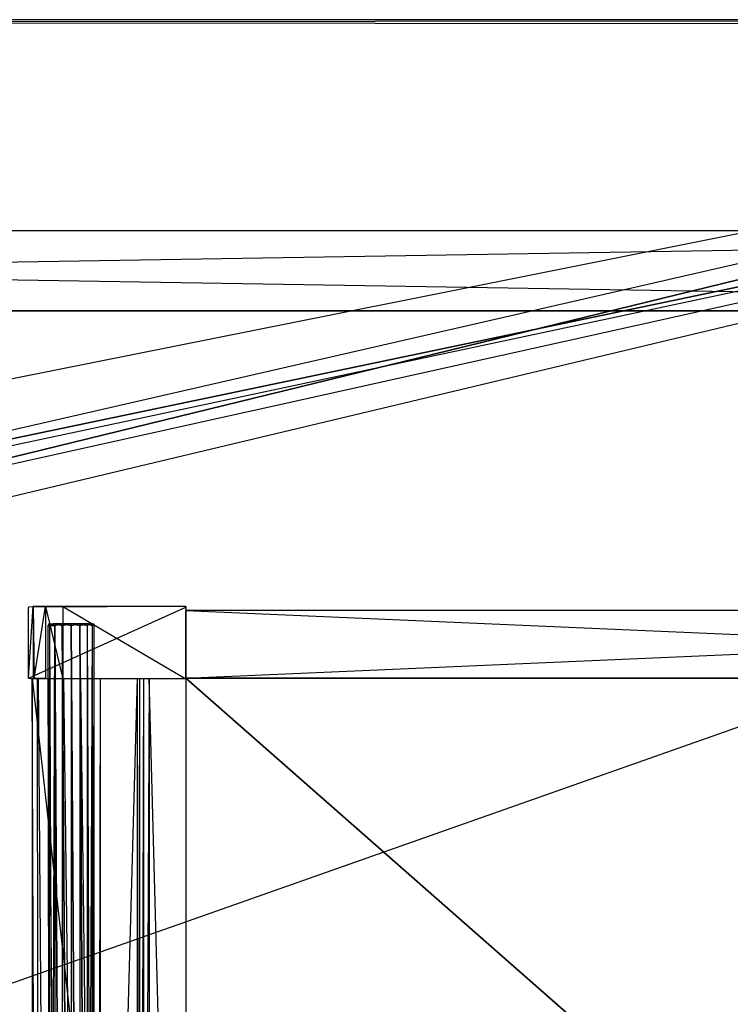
# Model space of a CAD drawing. Extents: x 0 to 1.2, y -0.5 to 0.
# Tile 13 of 21: x 0.73 to 0.9, y -0.23 to 0. Entities that reach past the tile are written whole.
import ezdxf

# ---------------------------------------------------------------- set-up
doc = ezdxf.new("R2010")
doc.units = 0
for name, color, linetype in [('L11_KORPUS_LEGATO_BO_X_11620__Y', 7, 'CONTINUOUS'), ('L12_KORPUS_LEGATO_RWT_X_11620__', 7, 'CONTINUOUS'), ('L20_DRAWERBOX_LEGATO_REL_6_X_36', 7, 'CONTINUOUS'), ('L22_DRAWERBOX_LEGATO_REL_4_X_13', 7, 'CONTINUOUS'), ('L23_DRAWERBOX_LEGATO_REL_3_X_36', 7, 'CONTINUOUS'), ('L24_DRAWERBOX_LEGATO_REL_2_X_36', 7, 'CONTINUOUS'), ('L25_DRAWERBOX_LEGATO_REL_1_X_37', 7, 'CONTINUOUS'), ('L28_PLATTE_LEGATO_N_B14100__0__', 7, 'CONTINUOUS')]:
    doc.layers.add(name, color=color, linetype=linetype)

msp = doc.modelspace()

# ---------------------------------------------------------------- linework, layer by layer
at = {"layer": 'L11_KORPUS_LEGATO_BO_X_11620__Y', "color": 8}
for points, invisible_edges in [([(1.181, -0.4785, 0.02), (0.019, -0.069, 0.02), (0.019, -0.4785, 0.02), (1.181, -0.4785, 0.02)], 13), ([(0.019, -0.069, 0.02), (1.181, -0.4785, 0.02), (1.181, -0.069, 0.02), (0.019, -0.069, 0.02)], 14), ([(1.181, -0.069, 0.001), (0.019, -0.4785, 0.001), (0.019, -0.069, 0.001), (1.181, -0.069, 0.001)], 13), ([(0.019, -0.4785, 0.001), (1.181, -0.069, 0.001), (1.181, -0.4785, 0.001), (0.019, -0.4785, 0.001)], 14), ([(0.019, -0.069, 0.02), (1.181, -0.069, 0.001), (0.019, -0.069, 0.001), (0.019, -0.069, 0.02)], 13), ([(1.181, -0.069, 0.001), (0.019, -0.069, 0.02), (1.181, -0.069, 0.02), (1.181, -0.069, 0.001)], 14)]:
    msp.add_3dface(points, dxfattribs=dict(at, invisible_edges=invisible_edges))
at = {"layer": 'L12_KORPUS_LEGATO_RWT_X_11620__', "color": 8}
for points, invisible_edges in [([(0.019, -0.05, 0.1605), (1.181, -0.05, 0.0005), (0.019, -0.05, 0.0005), (0.019, -0.05, 0.1605)], 13), ([(1.181, -0.05, 0.0005), (0.019, -0.05, 0.1605), (1.181, -0.05, 0.1605), (1.181, -0.05, 0.0005)], 14), ([(1.181, -0.05, 0.0005), (0.019, -0.069, 0.0005), (0.019, -0.05, 0.0005), (1.181, -0.05, 0.0005)], 13), ([(0.019, -0.069, 0.0005), (1.181, -0.05, 0.0005), (1.181, -0.069, 0.0005), (0.019, -0.069, 0.0005)], 14), ([(1.181, -0.069, 0.1605), (0.019, -0.05, 0.1605), (0.019, -0.069, 0.1605), (1.181, -0.069, 0.1605)], 13), ([(0.019, -0.05, 0.1605), (1.181, -0.069, 0.1605), (1.181, -0.05, 0.1605), (0.019, -0.05, 0.1605)], 14), ([(1.181, -0.069, 0.0005), (0.019, -0.069, 0.1605), (0.019, -0.069, 0.0005), (1.181, -0.069, 0.0005)], 13), ([(0.019, -0.069, 0.1605), (1.181, -0.069, 0.0005), (1.181, -0.069, 0.1605), (0.019, -0.069, 0.1605)], 14)]:
    msp.add_3dface(points, dxfattribs=dict(at, invisible_edges=invisible_edges))
at = {"layer": 'L20_DRAWERBOX_LEGATO_REL_6_X_36', "color": 8}
for points, invisible_edges in [([(0.770485, -0.48, 0.032), (0.734, -0.156, 0.032), (0.734, -0.48, 0.032), (0.770485, -0.48, 0.032)], 13), ([(0.734, -0.156, 0.032), (0.770485, -0.48, 0.032), (0.770485, -0.156, 0.032), (0.734, -0.156, 0.032)], 14), ([(0.734, -0.156, 0.032), (0.735286, -0.48, 0.10758), (0.734, -0.48, 0.032), (0.734, -0.156, 0.032)], 13), ([(0.735286, -0.48, 0.10758), (0.734, -0.156, 0.032), (0.735286, -0.156, 0.10758), (0.735286, -0.48, 0.10758)], 14), ([(0.735286, -0.156, 0.10758), (0.735533, -0.48, 0.110955), (0.735286, -0.48, 0.10758), (0.735286, -0.156, 0.10758)], 13), ([(0.735533, -0.48, 0.110955), (0.735286, -0.156, 0.10758), (0.735533, -0.156, 0.110955), (0.735533, -0.48, 0.110955)], 14), ([(0.735533, -0.156, 0.110955), (0.73788, -0.48, 0.114232), (0.735533, -0.48, 0.110955), (0.735533, -0.156, 0.110955)], 13), ([(0.73788, -0.48, 0.114232), (0.735533, -0.156, 0.110955), (0.73788, -0.156, 0.114232), (0.73788, -0.48, 0.114232)], 14), ([(0.73788, -0.156, 0.114232), (0.741526, -0.48, 0.115948), (0.73788, -0.48, 0.114232), (0.73788, -0.156, 0.114232)], 13), ([(0.741526, -0.48, 0.115948), (0.73788, -0.156, 0.114232), (0.741526, -0.156, 0.115948), (0.741526, -0.48, 0.115948)], 14), ([(0.741526, -0.156, 0.115948), (0.745589, -0.48, 0.115998), (0.741526, -0.48, 0.115948), (0.741526, -0.156, 0.115948)], 13), ([(0.745589, -0.48, 0.115998), (0.741526, -0.156, 0.115948), (0.745589, -0.156, 0.115998), (0.745589, -0.48, 0.115998)], 14), ([(0.745589, -0.156, 0.115998), (0.749428, -0.48, 0.114666), (0.745589, -0.48, 0.115998), (0.745589, -0.156, 0.115998)], 13), ([(0.749428, -0.48, 0.114666), (0.745589, -0.156, 0.115998), (0.749428, -0.156, 0.114666), (0.749428, -0.48, 0.114666)], 14), ([(0.749428, -0.48, 0.114666), (0.75018, -0.156, 0.113598), (0.75018, -0.48, 0.113598), (0.749428, -0.48, 0.114666)], 13), ([(0.75018, -0.156, 0.113598), (0.749428, -0.48, 0.114666), (0.749428, -0.156, 0.114666), (0.75018, -0.156, 0.113598)], 14), ([(0.75018, -0.48, 0.113598), (0.758889, -0.156, 0.060646), (0.758889, -0.48, 0.060646), (0.75018, -0.48, 0.113598)], 13), ([(0.758889, -0.156, 0.060646), (0.75018, -0.48, 0.113598), (0.75018, -0.156, 0.113598), (0.758889, -0.156, 0.060646)], 14), ([(0.758889, -0.48, 0.060646), (0.75947, -0.156, 0.058607), (0.75947, -0.48, 0.058607), (0.758889, -0.48, 0.060646)], 13), ([(0.75947, -0.156, 0.058607), (0.758889, -0.48, 0.060646), (0.758889, -0.156, 0.060646), (0.75947, -0.156, 0.058607)], 14), ([(0.75947, -0.48, 0.058607), (0.760433, -0.156, 0.056719), (0.760433, -0.48, 0.056719), (0.75947, -0.48, 0.058607)], 13), ([(0.760433, -0.156, 0.056719), (0.75947, -0.48, 0.058607), (0.75947, -0.156, 0.058607), (0.760433, -0.156, 0.056719)], 14), ([(0.760433, -0.48, 0.056719), (0.761741, -0.156, 0.055052), (0.761741, -0.48, 0.055052), (0.760433, -0.48, 0.056719)], 13), ([(0.761741, -0.156, 0.055052), (0.760433, -0.48, 0.056719), (0.760433, -0.156, 0.056719), (0.761741, -0.156, 0.055052)], 14), ([(0.761741, -0.156, 0.055052), (0.770485, -0.48, 0.048743), (0.761741, -0.48, 0.055052), (0.761741, -0.156, 0.055052)], 13), ([(0.770485, -0.48, 0.048743), (0.761741, -0.156, 0.055052), (0.770485, -0.156, 0.048743), (0.770485, -0.48, 0.048743)], 14), ([(0.770485, -0.48, 0.048743), (0.770485, -0.156, 0.032), (0.770485, -0.48, 0.032), (0.770485, -0.48, 0.048743)], 13), ([(0.770485, -0.156, 0.032), (0.770485, -0.48, 0.048743), (0.770485, -0.156, 0.048743), (0.770485, -0.156, 0.032)], 14)]:
    msp.add_3dface(points, dxfattribs=dict(at, invisible_edges=invisible_edges))
at = {"layer": 'L22_DRAWERBOX_LEGATO_REL_4_X_13', "color": 8}
for points, invisible_edges in [([(0.737831, -0.143151, 0.1666), (0.738243, -0.143525, 0.168674), (0.737831, -0.143525, 0.1666), (0.737831, -0.143151, 0.1666)], 13), ([(0.738243, -0.143525, 0.168674), (0.737831, -0.143151, 0.1666), (0.738243, -0.143151, 0.168674), (0.738243, -0.143525, 0.168674)], 14), ([(0.738243, -0.143151, 0.164526), (0.737831, -0.143525, 0.1666), (0.738243, -0.143525, 0.164526), (0.738243, -0.143151, 0.164526)], 13), ([(0.737831, -0.143525, 0.1666), (0.738243, -0.143151, 0.164526), (0.737831, -0.143151, 0.1666), (0.737831, -0.143525, 0.1666)], 14), ([(0.739336, -0.143151, 0.164979), (0.737831, -0.143151, 0.1666), (0.738243, -0.143151, 0.164526), (0.739336, -0.143151, 0.164979)], 13), ([(0.737831, -0.143151, 0.1666), (0.739336, -0.143151, 0.164979), (0.739013, -0.143151, 0.1666), (0.737831, -0.143151, 0.1666)], 14), ([(0.739336, -0.143151, 0.168221), (0.737831, -0.143151, 0.1666), (0.739013, -0.143151, 0.1666), (0.739336, -0.143151, 0.168221)], 13), ([(0.737831, -0.143151, 0.1666), (0.739336, -0.143151, 0.168221), (0.738243, -0.143151, 0.168674), (0.737831, -0.143151, 0.1666)], 14), ([(0.737831, -0.143525, 0.1666), (0.738243, -0.453487, 0.168674), (0.737831, -0.453487, 0.1666), (0.737831, -0.143525, 0.1666)], 13), ([(0.738243, -0.453487, 0.168674), (0.737831, -0.143525, 0.1666), (0.738243, -0.143525, 0.168674), (0.738243, -0.453487, 0.168674)], 14), ([(0.738243, -0.143525, 0.164526), (0.737831, -0.453487, 0.1666), (0.738243, -0.453487, 0.164526), (0.738243, -0.143525, 0.164526)], 13), ([(0.737831, -0.453487, 0.1666), (0.738243, -0.143525, 0.164526), (0.737831, -0.143525, 0.1666), (0.737831, -0.453487, 0.1666)], 14), ([(0.738243, -0.143151, 0.168674), (0.739418, -0.143525, 0.170432), (0.738243, -0.143525, 0.168674), (0.738243, -0.143151, 0.168674)], 13), ([(0.739418, -0.143525, 0.170432), (0.738243, -0.143151, 0.168674), (0.739418, -0.143151, 0.170432), (0.739418, -0.143525, 0.170432)], 14), ([(0.739418, -0.143151, 0.162768), (0.738243, -0.143525, 0.164526), (0.739418, -0.143525, 0.162768), (0.739418, -0.143151, 0.162768)], 13), ([(0.738243, -0.143525, 0.164526), (0.739418, -0.143151, 0.162768), (0.738243, -0.143151, 0.164526), (0.738243, -0.143525, 0.164526)], 14), ([(0.740254, -0.143151, 0.163604), (0.738243, -0.143151, 0.164526), (0.739418, -0.143151, 0.162768), (0.740254, -0.143151, 0.163604)], 13), ([(0.738243, -0.143151, 0.164526), (0.740254, -0.143151, 0.163604), (0.739336, -0.143151, 0.164979), (0.738243, -0.143151, 0.164526)], 14), ([(0.740254, -0.143151, 0.169596), (0.738243, -0.143151, 0.168674), (0.739336, -0.143151, 0.168221), (0.740254, -0.143151, 0.169596)], 13), ([(0.738243, -0.143151, 0.168674), (0.740254, -0.143151, 0.169596), (0.739418, -0.143151, 0.170432), (0.738243, -0.143151, 0.168674)], 14), ([(0.738243, -0.143525, 0.168674), (0.739418, -0.453487, 0.170432), (0.738243, -0.453487, 0.168674), (0.738243, -0.143525, 0.168674)], 13), ([(0.739418, -0.453487, 0.170432), (0.738243, -0.143525, 0.168674), (0.739418, -0.143525, 0.170432), (0.739418, -0.453487, 0.170432)], 14), ([(0.739418, -0.143525, 0.162768), (0.738243, -0.453487, 0.164526), (0.739418, -0.453487, 0.162768), (0.739418, -0.143525, 0.162768)], 13), ([(0.738243, -0.453487, 0.164526), (0.739418, -0.143525, 0.162768), (0.738243, -0.143525, 0.164526), (0.738243, -0.453487, 0.164526)], 14), ([(0.739336, -0.143151, 0.164979), (0.747487, -0.143151, 0.1666), (0.739013, -0.143151, 0.1666), (0.739336, -0.143151, 0.164979)], 13), ([(0.739013, -0.143151, 0.1666), (0.747487, -0.143151, 0.1666), (0.739336, -0.143151, 0.168221), (0.739013, -0.143151, 0.1666)], 10), ([(0.740254, -0.143151, 0.163604), (0.746246, -0.143151, 0.163604), (0.739336, -0.143151, 0.164979), (0.740254, -0.143151, 0.163604)], 10), ([(0.739336, -0.143151, 0.164979), (0.746246, -0.143151, 0.163604), (0.747165, -0.143151, 0.164979), (0.739336, -0.143151, 0.164979)], 13), ([(0.739336, -0.143151, 0.164979), (0.747165, -0.143151, 0.164979), (0.747487, -0.143151, 0.1666), (0.739336, -0.143151, 0.164979)], 10), ([(0.739336, -0.143151, 0.168221), (0.747487, -0.143151, 0.1666), (0.747165, -0.143151, 0.168221), (0.739336, -0.143151, 0.168221)], 13), ([(0.739336, -0.143151, 0.168221), (0.747165, -0.143151, 0.168221), (0.740254, -0.143151, 0.169596), (0.739336, -0.143151, 0.168221)], 14), ([(0.741176, -0.143151, 0.171607), (0.739418, -0.143525, 0.170432), (0.739418, -0.143151, 0.170432), (0.741176, -0.143151, 0.171607)], 13), ([(0.739418, -0.143525, 0.170432), (0.741176, -0.143151, 0.171607), (0.741176, -0.143525, 0.171607), (0.739418, -0.143525, 0.170432)], 14), ([(0.741176, -0.143525, 0.161593), (0.739418, -0.143151, 0.162768), (0.739418, -0.143525, 0.162768), (0.741176, -0.143525, 0.161593)], 13), ([(0.739418, -0.143151, 0.162768), (0.741176, -0.143525, 0.161593), (0.741176, -0.143151, 0.161593), (0.739418, -0.143151, 0.162768)], 14), ([(0.741629, -0.143151, 0.162686), (0.739418, -0.143151, 0.162768), (0.741176, -0.143151, 0.161593), (0.741629, -0.143151, 0.162686)], 13), ([(0.739418, -0.143151, 0.162768), (0.741629, -0.143151, 0.162686), (0.740254, -0.143151, 0.163604), (0.739418, -0.143151, 0.162768)], 14), ([(0.741629, -0.143151, 0.170514), (0.739418, -0.143151, 0.170432), (0.740254, -0.143151, 0.169596), (0.741629, -0.143151, 0.170514)], 13), ([(0.739418, -0.143151, 0.170432), (0.741629, -0.143151, 0.170514), (0.741176, -0.143151, 0.171607), (0.739418, -0.143151, 0.170432)], 14), ([(0.739418, -0.143525, 0.170432), (0.741176, -0.453487, 0.171607), (0.739418, -0.453487, 0.170432), (0.739418, -0.143525, 0.170432)], 13), ([(0.741176, -0.453487, 0.171607), (0.739418, -0.143525, 0.170432), (0.741176, -0.143525, 0.171607), (0.741176, -0.453487, 0.171607)], 14), ([(0.741176, -0.453487, 0.161593), (0.739418, -0.143525, 0.162768), (0.739418, -0.453487, 0.162768), (0.741176, -0.453487, 0.161593)], 13), ([(0.739418, -0.143525, 0.162768), (0.741176, -0.453487, 0.161593), (0.741176, -0.143525, 0.161593), (0.739418, -0.143525, 0.162768)], 14), ([(0.741629, -0.143151, 0.162686), (0.744872, -0.143151, 0.162686), (0.740254, -0.143151, 0.163604), (0.741629, -0.143151, 0.162686)], 10), ([(0.740254, -0.143151, 0.163604), (0.744872, -0.143151, 0.162686), (0.746246, -0.143151, 0.163604), (0.740254, -0.143151, 0.163604)], 13), ([(0.740254, -0.143151, 0.169596), (0.747165, -0.143151, 0.168221), (0.746246, -0.143151, 0.169596), (0.740254, -0.143151, 0.169596)], 15), ([(0.740254, -0.143151, 0.169596), (0.746246, -0.143151, 0.169596), (0.741629, -0.143151, 0.170514), (0.740254, -0.143151, 0.169596)], 9), ([(0.74325, -0.143151, 0.172019), (0.741176, -0.143525, 0.171607), (0.741176, -0.143151, 0.171607), (0.74325, -0.143151, 0.172019)], 13), ([(0.741176, -0.143525, 0.171607), (0.74325, -0.143151, 0.172019), (0.74325, -0.143525, 0.172019), (0.741176, -0.143525, 0.171607)], 14), ([(0.74325, -0.143525, 0.161181), (0.741176, -0.143151, 0.161593), (0.741176, -0.143525, 0.161593), (0.74325, -0.143525, 0.161181)], 13), ([(0.741176, -0.143151, 0.161593), (0.74325, -0.143525, 0.161181), (0.74325, -0.143151, 0.161181), (0.741176, -0.143151, 0.161593)], 14), ([(0.74325, -0.143151, 0.162363), (0.741176, -0.143151, 0.161593), (0.74325, -0.143151, 0.161181), (0.74325, -0.143151, 0.162363)], 13), ([(0.741176, -0.143151, 0.161593), (0.74325, -0.143151, 0.162363), (0.741629, -0.143151, 0.162686), (0.741176, -0.143151, 0.161593)], 14), ([(0.74325, -0.143151, 0.170837), (0.741176, -0.143151, 0.171607), (0.741629, -0.143151, 0.170514), (0.74325, -0.143151, 0.170837)], 13), ([(0.741176, -0.143151, 0.171607), (0.74325, -0.143151, 0.170837), (0.74325, -0.143151, 0.172019), (0.741176, -0.143151, 0.171607)], 14), ([(0.741176, -0.143525, 0.171607), (0.74325, -0.453487, 0.172019), (0.741176, -0.453487, 0.171607), (0.741176, -0.143525, 0.171607)], 13), ([(0.74325, -0.453487, 0.172019), (0.741176, -0.143525, 0.171607), (0.74325, -0.143525, 0.172019), (0.74325, -0.453487, 0.172019)], 14), ([(0.74325, -0.453487, 0.161181), (0.741176, -0.143525, 0.161593), (0.741176, -0.453487, 0.161593), (0.74325, -0.453487, 0.161181)], 13), ([(0.741176, -0.143525, 0.161593), (0.74325, -0.453487, 0.161181), (0.74325, -0.143525, 0.161181), (0.741176, -0.143525, 0.161593)], 14), ([(0.744872, -0.143151, 0.162686), (0.741629, -0.143151, 0.162686), (0.74325, -0.143151, 0.162363), (0.744872, -0.143151, 0.162686)], 13), ([(0.741629, -0.143151, 0.170514), (0.746246, -0.143151, 0.169596), (0.744872, -0.143151, 0.170514), (0.741629, -0.143151, 0.170514)], 10), ([(0.741629, -0.143151, 0.170514), (0.744872, -0.143151, 0.170514), (0.74325, -0.143151, 0.170837), (0.741629, -0.143151, 0.170514)], 15), ([(0.745324, -0.143525, 0.161593), (0.74325, -0.143151, 0.161181), (0.74325, -0.143525, 0.161181), (0.745324, -0.143525, 0.161593)], 13), ([(0.74325, -0.143151, 0.161181), (0.745324, -0.143525, 0.161593), (0.745324, -0.143151, 0.161593), (0.74325, -0.143151, 0.161181)], 14), ([(0.745324, -0.143151, 0.171607), (0.74325, -0.143525, 0.172019), (0.74325, -0.143151, 0.172019), (0.745324, -0.143151, 0.171607)], 13), ([(0.74325, -0.143525, 0.172019), (0.745324, -0.143151, 0.171607), (0.745324, -0.143525, 0.171607), (0.74325, -0.143525, 0.172019)], 14), ([(0.745324, -0.143151, 0.171607), (0.74325, -0.143151, 0.170837), (0.744872, -0.143151, 0.170514), (0.745324, -0.143151, 0.171607)], 13), ([(0.74325, -0.143151, 0.170837), (0.745324, -0.143151, 0.171607), (0.74325, -0.143151, 0.172019), (0.74325, -0.143151, 0.170837)], 14), ([(0.745324, -0.143151, 0.161593), (0.74325, -0.143151, 0.162363), (0.74325, -0.143151, 0.161181), (0.745324, -0.143151, 0.161593)], 13), ([(0.74325, -0.143151, 0.162363), (0.745324, -0.143151, 0.161593), (0.744872, -0.143151, 0.162686), (0.74325, -0.143151, 0.162363)], 14), ([(0.745324, -0.453487, 0.161593), (0.74325, -0.143525, 0.161181), (0.74325, -0.453487, 0.161181), (0.745324, -0.453487, 0.161593)], 13), ([(0.74325, -0.143525, 0.161181), (0.745324, -0.453487, 0.161593), (0.745324, -0.143525, 0.161593), (0.74325, -0.143525, 0.161181)], 14), ([(0.74325, -0.143525, 0.172019), (0.745324, -0.453487, 0.171607), (0.74325, -0.453487, 0.172019), (0.74325, -0.143525, 0.172019)], 13), ([(0.745324, -0.453487, 0.171607), (0.74325, -0.143525, 0.172019), (0.745324, -0.143525, 0.171607), (0.745324, -0.453487, 0.171607)], 14), ([(0.747082, -0.143151, 0.170432), (0.744872, -0.143151, 0.170514), (0.746246, -0.143151, 0.169596), (0.747082, -0.143151, 0.170432)], 13), ([(0.744872, -0.143151, 0.170514), (0.747082, -0.143151, 0.170432), (0.745324, -0.143151, 0.171607), (0.744872, -0.143151, 0.170514)], 14), ([(0.747082, -0.143151, 0.162768), (0.744872, -0.143151, 0.162686), (0.745324, -0.143151, 0.161593), (0.747082, -0.143151, 0.162768)], 13), ([(0.744872, -0.143151, 0.162686), (0.747082, -0.143151, 0.162768), (0.746246, -0.143151, 0.163604), (0.744872, -0.143151, 0.162686)], 14), ([(0.747082, -0.143525, 0.162768), (0.745324, -0.143151, 0.161593), (0.745324, -0.143525, 0.161593), (0.747082, -0.143525, 0.162768)], 13), ([(0.745324, -0.143151, 0.161593), (0.747082, -0.143525, 0.162768), (0.747082, -0.143151, 0.162768), (0.745324, -0.143151, 0.161593)], 14), ([(0.747082, -0.143151, 0.170432), (0.745324, -0.143525, 0.171607), (0.745324, -0.143151, 0.171607), (0.747082, -0.143151, 0.170432)], 13), ([(0.745324, -0.143525, 0.171607), (0.747082, -0.143151, 0.170432), (0.747082, -0.143525, 0.170432), (0.745324, -0.143525, 0.171607)], 14), ([(0.747082, -0.453487, 0.162768), (0.745324, -0.143525, 0.161593), (0.745324, -0.453487, 0.161593), (0.747082, -0.453487, 0.162768)], 13), ([(0.745324, -0.143525, 0.161593), (0.747082, -0.453487, 0.162768), (0.747082, -0.143525, 0.162768), (0.745324, -0.143525, 0.161593)], 14), ([(0.745324, -0.143525, 0.171607), (0.747082, -0.453487, 0.170432), (0.745324, -0.453487, 0.171607), (0.745324, -0.143525, 0.171607)], 13), ([(0.747082, -0.453487, 0.170432), (0.745324, -0.143525, 0.171607), (0.747082, -0.143525, 0.170432), (0.747082, -0.453487, 0.170432)], 14), ([(0.748257, -0.143151, 0.168674), (0.746246, -0.143151, 0.169596), (0.747165, -0.143151, 0.168221), (0.748257, -0.143151, 0.168674)], 13), ([(0.746246, -0.143151, 0.169596), (0.748257, -0.143151, 0.168674), (0.747082, -0.143151, 0.170432), (0.746246, -0.143151, 0.169596)], 14), ([(0.748257, -0.143151, 0.164526), (0.746246, -0.143151, 0.163604), (0.747082, -0.143151, 0.162768), (0.748257, -0.143151, 0.164526)], 13), ([(0.746246, -0.143151, 0.163604), (0.748257, -0.143151, 0.164526), (0.747165, -0.143151, 0.164979), (0.746246, -0.143151, 0.163604)], 14), ([(0.748257, -0.143525, 0.164526), (0.747082, -0.143151, 0.162768), (0.747082, -0.143525, 0.162768), (0.748257, -0.143525, 0.164526)], 13), ([(0.747082, -0.143151, 0.162768), (0.748257, -0.143525, 0.164526), (0.748257, -0.143151, 0.164526), (0.747082, -0.143151, 0.162768)], 14), ([(0.747082, -0.143525, 0.170432), (0.748257, -0.143151, 0.168674), (0.748257, -0.143525, 0.168674), (0.747082, -0.143525, 0.170432)], 13), ([(0.748257, -0.143151, 0.168674), (0.747082, -0.143525, 0.170432), (0.747082, -0.143151, 0.170432), (0.748257, -0.143151, 0.168674)], 14), ([(0.748257, -0.453487, 0.164526), (0.747082, -0.143525, 0.162768), (0.747082, -0.453487, 0.162768), (0.748257, -0.453487, 0.164526)], 13), ([(0.747082, -0.143525, 0.162768), (0.748257, -0.453487, 0.164526), (0.748257, -0.143525, 0.164526), (0.747082, -0.143525, 0.162768)], 14), ([(0.747082, -0.453487, 0.170432), (0.748257, -0.143525, 0.168674), (0.748257, -0.453487, 0.168674), (0.747082, -0.453487, 0.170432)], 13), ([(0.748257, -0.143525, 0.168674), (0.747082, -0.453487, 0.170432), (0.747082, -0.143525, 0.170432), (0.748257, -0.143525, 0.168674)], 14), ([(0.747487, -0.143151, 0.1666), (0.748257, -0.143151, 0.168674), (0.747165, -0.143151, 0.168221), (0.747487, -0.143151, 0.1666)], 14), ([(0.74867, -0.143151, 0.1666), (0.747165, -0.143151, 0.164979), (0.748257, -0.143151, 0.164526), (0.74867, -0.143151, 0.1666)], 13), ([(0.747165, -0.143151, 0.164979), (0.74867, -0.143151, 0.1666), (0.747487, -0.143151, 0.1666), (0.747165, -0.143151, 0.164979)], 14), ([(0.748257, -0.143151, 0.168674), (0.747487, -0.143151, 0.1666), (0.74867, -0.143151, 0.1666), (0.748257, -0.143151, 0.168674)], 13), ([(0.74867, -0.143525, 0.1666), (0.748257, -0.143151, 0.164526), (0.748257, -0.143525, 0.164526), (0.74867, -0.143525, 0.1666)], 13), ([(0.748257, -0.143151, 0.164526), (0.74867, -0.143525, 0.1666), (0.74867, -0.143151, 0.1666), (0.748257, -0.143151, 0.164526)], 14), ([(0.748257, -0.143525, 0.168674), (0.74867, -0.143151, 0.1666), (0.74867, -0.143525, 0.1666), (0.748257, -0.143525, 0.168674)], 13), ([(0.74867, -0.143151, 0.1666), (0.748257, -0.143525, 0.168674), (0.748257, -0.143151, 0.168674), (0.74867, -0.143151, 0.1666)], 14), ([(0.74867, -0.453487, 0.1666), (0.748257, -0.143525, 0.164526), (0.748257, -0.453487, 0.164526), (0.74867, -0.453487, 0.1666)], 13), ([(0.748257, -0.143525, 0.164526), (0.74867, -0.453487, 0.1666), (0.74867, -0.143525, 0.1666), (0.748257, -0.143525, 0.164526)], 14), ([(0.748257, -0.453487, 0.168674), (0.74867, -0.143525, 0.1666), (0.74867, -0.453487, 0.1666), (0.748257, -0.453487, 0.168674)], 13), ([(0.74867, -0.143525, 0.1666), (0.748257, -0.453487, 0.168674), (0.748257, -0.143525, 0.168674), (0.74867, -0.143525, 0.1666)], 14)]:
    msp.add_3dface(points, dxfattribs=dict(at, invisible_edges=invisible_edges))
at = {"layer": 'L23_DRAWERBOX_LEGATO_REL_3_X_36', "color": 8}
for points, invisible_edges in [([(0.770485, -0.156, 0.032), (1.139515, -0.156, 0.048), (1.139515, -0.156, 0.032), (0.770485, -0.156, 0.032)], 13), ([(1.139515, -0.156, 0.048), (0.770485, -0.156, 0.032), (0.770485, -0.156, 0.048), (1.139515, -0.156, 0.048)], 14), ([(1.139515, -0.48, 0.048), (0.770485, -0.156, 0.048), (0.770485, -0.48, 0.048), (1.139515, -0.48, 0.048)], 13), ([(0.770485, -0.156, 0.048), (1.139515, -0.48, 0.048), (1.139515, -0.156, 0.048), (0.770485, -0.156, 0.048)], 14), ([(0.770485, -0.156, 0.032), (1.139515, -0.48, 0.032), (0.770485, -0.48, 0.032), (0.770485, -0.156, 0.032)], 13), ([(1.139515, -0.48, 0.032), (0.770485, -0.156, 0.032), (1.139515, -0.156, 0.032), (1.139515, -0.48, 0.032)], 14), ([(0.770485, -0.48, 0.048), (0.770485, -0.156, 0.032), (0.770485, -0.48, 0.032), (0.770485, -0.48, 0.048)], 13), ([(0.770485, -0.156, 0.032), (0.770485, -0.48, 0.048), (0.770485, -0.156, 0.048), (0.770485, -0.156, 0.032)], 14)]:
    msp.add_3dface(points, dxfattribs=dict(at, invisible_edges=invisible_edges))
at = {"layer": 'L24_DRAWERBOX_LEGATO_REL_2_X_36', "color": 8}
for points, invisible_edges in [([(1.139515, -0.156, 0.167), (0.770485, -0.14, 0.167), (0.770485, -0.156, 0.167), (1.139515, -0.156, 0.167)], 13), ([(0.770485, -0.14, 0.167), (1.139515, -0.156, 0.167), (1.139515, -0.14, 0.167), (0.770485, -0.14, 0.167)], 14), ([(0.770485, -0.14, 0.032), (1.139515, -0.14, 0.167), (1.139515, -0.14, 0.032), (0.770485, -0.14, 0.032)], 13), ([(1.139515, -0.14, 0.167), (0.770485, -0.14, 0.032), (0.770485, -0.14, 0.167), (1.139515, -0.14, 0.167)], 14), ([(1.139515, -0.14, 0.032), (0.770485, -0.156, 0.032), (0.770485, -0.14, 0.032), (1.139515, -0.14, 0.032)], 13), ([(0.770485, -0.156, 0.032), (1.139515, -0.14, 0.032), (1.139515, -0.156, 0.032), (0.770485, -0.156, 0.032)], 14), ([(0.770485, -0.156, 0.167), (0.770485, -0.14, 0.032), (0.770485, -0.156, 0.032), (0.770485, -0.156, 0.167)], 13), ([(0.770485, -0.14, 0.032), (0.770485, -0.156, 0.167), (0.770485, -0.14, 0.167), (0.770485, -0.14, 0.032)], 14), ([(1.139515, -0.156, 0.167), (0.770485, -0.156, 0.032), (1.139515, -0.156, 0.032), (1.139515, -0.156, 0.167)], 13), ([(0.770485, -0.156, 0.032), (1.139515, -0.156, 0.167), (0.770485, -0.156, 0.167), (0.770485, -0.156, 0.032)], 14)]:
    msp.add_3dface(points, dxfattribs=dict(at, invisible_edges=invisible_edges))
at = {"layer": 'L25_DRAWERBOX_LEGATO_REL_1_X_37', "color": 8}
for points, invisible_edges in [([(0.770485, -0.139013, 0.1674), (0.733142, -0.139151, 0.032007), (0.734237, -0.138968, 0.157951), (0.770485, -0.139013, 0.1674)], 14), ([(0.734237, -0.138968, 0.157951), (0.733142, -0.155999, 0.032007), (0.734237, -0.156182, 0.157951), (0.734237, -0.138968, 0.157951)], 13), ([(0.733142, -0.155999, 0.032007), (0.734237, -0.138968, 0.157951), (0.733142, -0.139151, 0.032007), (0.733142, -0.155999, 0.032007)], 14), ([(0.770485, -0.139013, 0.1674), (0.770485, -0.13915, 0.032), (0.733142, -0.139151, 0.032007), (0.770485, -0.139013, 0.1674)], 14), ([(0.770485, -0.13915, 0.032), (0.733142, -0.155999, 0.032007), (0.733142, -0.139151, 0.032007), (0.770485, -0.13915, 0.032)], 13), ([(0.733142, -0.155999, 0.032007), (0.770485, -0.13915, 0.032), (0.770485, -0.156, 0.032), (0.733142, -0.155999, 0.032007)], 14), ([(0.770485, -0.139013, 0.1674), (0.734237, -0.138968, 0.157951), (0.737167, -0.139036, 0.165411), (0.770485, -0.139013, 0.1674)], 14), ([(0.737167, -0.139036, 0.165411), (0.734237, -0.138968, 0.157951), (0.734482, -0.139042, 0.16166), (0.737167, -0.139036, 0.165411)], 14), ([(0.734482, -0.156108, 0.16166), (0.734237, -0.138968, 0.157951), (0.734237, -0.156182, 0.157951), (0.734482, -0.156108, 0.16166)], 13), ([(0.734237, -0.138968, 0.157951), (0.734482, -0.156108, 0.16166), (0.734482, -0.139042, 0.16166), (0.734237, -0.138968, 0.157951)], 14), ([(0.737167, -0.139036, 0.165411), (0.734482, -0.156108, 0.16166), (0.737167, -0.156114, 0.165411), (0.737167, -0.139036, 0.165411)], 13), ([(0.734482, -0.156108, 0.16166), (0.737167, -0.139036, 0.165411), (0.734482, -0.139042, 0.16166), (0.734482, -0.156108, 0.16166)], 14), ([(0.770485, -0.139013, 0.1674), (0.737167, -0.139036, 0.165411), (0.741279, -0.139025, 0.167347), (0.770485, -0.139013, 0.1674)], 14), ([(0.737167, -0.139036, 0.165411), (0.741279, -0.156125, 0.167347), (0.741279, -0.139025, 0.167347), (0.737167, -0.139036, 0.165411)], 14), ([(0.741279, -0.156125, 0.167347), (0.737167, -0.139036, 0.165411), (0.737167, -0.156114, 0.165411), (0.741279, -0.156125, 0.167347)], 13), ([(0.741279, -0.139025, 0.167347), (0.770485, -0.156137, 0.1674), (0.770485, -0.139013, 0.1674), (0.741279, -0.139025, 0.167347)], 14), ([(0.770485, -0.156137, 0.1674), (0.741279, -0.139025, 0.167347), (0.741279, -0.156125, 0.167347), (0.770485, -0.156137, 0.1674)], 13), ([(0.770485, -0.156, 0.032), (0.770485, -0.139013, 0.1674), (0.770485, -0.156137, 0.1674), (0.770485, -0.156, 0.032)], 13), ([(0.770485, -0.139013, 0.1674), (0.770485, -0.156, 0.032), (0.770485, -0.13915, 0.032), (0.770485, -0.139013, 0.1674)], 14), ([(0.734237, -0.156182, 0.157951), (0.733142, -0.155999, 0.032007), (0.770485, -0.156, 0.032), (0.734237, -0.156182, 0.157951)], 14), ([(0.770485, -0.156137, 0.1674), (0.734237, -0.156182, 0.157951), (0.770485, -0.156, 0.032), (0.770485, -0.156137, 0.1674)], 14), ([(0.737167, -0.156114, 0.165411), (0.734482, -0.156108, 0.16166), (0.734237, -0.156182, 0.157951), (0.737167, -0.156114, 0.165411)], 14), ([(0.770485, -0.156137, 0.1674), (0.737167, -0.156114, 0.165411), (0.734237, -0.156182, 0.157951), (0.770485, -0.156137, 0.1674)], 14), ([(0.770485, -0.156137, 0.1674), (0.741279, -0.156125, 0.167347), (0.737167, -0.156114, 0.165411), (0.770485, -0.156137, 0.1674)], 14)]:
    msp.add_3dface(points, dxfattribs=dict(at, invisible_edges=invisible_edges))
at = {"layer": 'L28_PLATTE_LEGATO_N_B14100__0__', "color": 8}
for points, invisible_edges in [([(0.00192, 0, 0.378361), (1.198322, 0, 0.374378), (0.00192, 0, 0.374378), (0.00192, 0, 0.378361)], 13), ([(1.198322, 0, 0.374378), (0.00192, 0, 0.378361), (1.198322, 0, 0.378361), (1.198322, 0, 0.374378)], 14), ([(0.00192, 0, 0.38), (1.198322, 0, 0.378361), (0.00192, 0, 0.378361), (0.00192, 0, 0.38)], 13), ([(1.198322, 0, 0.378361), (0.00192, 0, 0.38), (1.198322, 0, 0.38), (1.198322, 0, 0.378361)], 14), ([(0.00192, 0, 0.3732), (1.197308, 0, 0.372564), (0.002933, 0, 0.372564), (0.00192, 0, 0.3732)], 13), ([(1.197308, 0, 0.372564), (0.00192, 0, 0.3732), (1.198322, 0, 0.3732), (1.197308, 0, 0.372564)], 14), ([(0.00192, 0, 0.374378), (1.198322, 0, 0.3732), (0.00192, 0, 0.3732), (0.00192, 0, 0.374378)], 13), ([(1.198322, 0, 0.3732), (0.00192, 0, 0.374378), (1.198322, 0, 0.374378), (1.198322, 0, 0.3732)], 14), ([(1.198322, -0.001197, 0.38), (0.00192, 0, 0.38), (0.00192, -0.001197, 0.38), (1.198322, -0.001197, 0.38)], 13), ([(0.00192, 0, 0.38), (1.198322, -0.001197, 0.38), (1.198322, 0, 0.38), (0.00192, 0, 0.38)], 14), ([(0.002933, 0, 0.372564), (1.150281, 0, 0.343069), (0.049961, 0, 0.343069), (0.002933, 0, 0.372564)], 13), ([(1.150281, 0, 0.343069), (0.002933, 0, 0.372564), (1.197308, 0, 0.372564), (1.150281, 0, 0.343069)], 14), ([(0.049961, 0, 0.343069), (1.148577, 0, 0.342), (0.051665, 0, 0.342), (0.049961, 0, 0.343069)], 13), ([(1.148577, 0, 0.342), (0.049961, 0, 0.343069), (1.150281, 0, 0.343069), (1.148577, 0, 0.342)], 14), ([(1.148577, 0, 0.342), (0.051665, -0.001197, 0.342), (0.051665, 0, 0.342), (1.148577, 0, 0.342)], 13), ([(0.051665, -0.001197, 0.342), (1.148577, 0, 0.342), (1.148577, -0.001197, 0.342), (0.051665, -0.001197, 0.342)], 14), ([(0.00192, -0.001197, 0.38), (0.582226, -0.129992, 0.38), (1.198322, -0.001197, 0.38), (0.00192, -0.001197, 0.38)], 13), ([(1.148577, -0.001197, 0.342), (0.051665, -0.220523, 0.342), (0.051665, -0.001197, 0.342), (1.148577, -0.001197, 0.342)], 13), ([(0.051665, -0.220523, 0.342), (1.148577, -0.001197, 0.342), (0.582383, -0.130785, 0.342), (0.051665, -0.220523, 0.342)], 10), ([(1.198322, -0.001197, 0.38), (0.582226, -0.129992, 0.38), (0.600233, -0.128218, 0.38), (1.198322, -0.001197, 0.38)], 10), ([(0.582383, -0.130785, 0.342), (1.148577, -0.001197, 0.342), (0.600233, -0.129027, 0.342), (0.582383, -0.130785, 0.342)], 10), ([(1.198322, -0.001197, 0.38), (0.600233, -0.128218, 0.38), (0.618241, -0.129992, 0.38), (1.198322, -0.001197, 0.38)], 13), ([(0.600233, -0.129027, 0.342), (1.148577, -0.001197, 0.342), (0.618083, -0.130785, 0.342), (0.600233, -0.129027, 0.342)], 13), ([(0.618083, -0.130785, 0.342), (1.148577, -0.001197, 0.342), (0.635247, -0.135991, 0.342), (0.618083, -0.130785, 0.342)], 10), ([(1.198322, -0.001197, 0.38), (0.618241, -0.129992, 0.38), (0.635557, -0.135245, 0.38), (1.198322, -0.001197, 0.38)], 10), ([(0.635247, -0.135991, 0.342), (1.148577, -0.001197, 0.342), (0.651066, -0.144446, 0.342), (0.635247, -0.135991, 0.342)], 15), ([(1.198322, -0.001197, 0.38), (0.635557, -0.135245, 0.38), (0.651515, -0.143774, 0.38), (1.198322, -0.001197, 0.38)], 13), ([(0.651066, -0.144446, 0.342), (1.148577, -0.001197, 0.342), (0.664931, -0.155825, 0.342), (0.651066, -0.144446, 0.342)], 15), ([(1.198322, -0.001197, 0.38), (0.651515, -0.143774, 0.38), (0.665502, -0.155254, 0.38), (1.198322, -0.001197, 0.38)], 15), ([(0.664931, -0.155825, 0.342), (1.148577, -0.001197, 0.342), (0.67631, -0.16969, 0.342), (0.664931, -0.155825, 0.342)], 15), ([(1.198322, -0.001197, 0.38), (0.665502, -0.155254, 0.38), (0.676982, -0.169241, 0.38), (1.198322, -0.001197, 0.38)], 15), ([(0.67631, -0.16969, 0.342), (1.148577, -0.001197, 0.342), (0.684765, -0.185509, 0.342), (0.67631, -0.16969, 0.342)], 15), ([(1.198322, -0.001197, 0.38), (0.676982, -0.169241, 0.38), (0.685512, -0.185199, 0.38), (1.198322, -0.001197, 0.38)], 15), ([(0.684765, -0.185509, 0.342), (1.148577, -0.001197, 0.342), (0.689972, -0.202673, 0.342), (0.684765, -0.185509, 0.342)], 15), ([(1.198322, -0.001197, 0.38), (0.685512, -0.185199, 0.38), (0.690764, -0.202515, 0.38), (1.198322, -0.001197, 0.38)], 15), ([(0.689972, -0.202673, 0.342), (1.148577, -0.001197, 0.342), (0.69173, -0.220523, 0.342), (0.689972, -0.202673, 0.342)], 15), ([(1.198322, -0.001197, 0.38), (0.690764, -0.202515, 0.38), (0.692538, -0.220523, 0.38), (1.198322, -0.001197, 0.38)], 15), ([(0.69173, -0.220523, 0.342), (1.148577, -0.001197, 0.342), (1.148577, -0.220523, 0.342), (0.69173, -0.220523, 0.342)], 15), ([(1.198322, -0.001197, 0.38), (0.692538, -0.220523, 0.38), (1.198322, -0.220523, 0.38), (1.198322, -0.001197, 0.38)], 15), ([(1.198322, -0.498375, 0.38), (0.00192, -0.220523, 0.38), (0.00192, -0.498375, 0.38), (1.198322, -0.498375, 0.38)], 13), ([(0.00192, -0.220523, 0.38), (1.198322, -0.498375, 0.38), (0.56491, -0.305801, 0.38), (0.00192, -0.220523, 0.38)], 10), ([(1.148577, -0.448631, 0.342), (0.689972, -0.238373, 0.342), (0.69173, -0.220523, 0.342), (1.148577, -0.448631, 0.342)], 15), ([(0.690764, -0.23853, 0.38), (1.198322, -0.498375, 0.38), (0.692538, -0.220523, 0.38), (0.690764, -0.23853, 0.38)], 15), ([(1.148577, -0.448631, 0.342), (0.69173, -0.220523, 0.342), (1.148577, -0.220523, 0.342), (1.148577, -0.448631, 0.342)], 15), ([(0.692538, -0.220523, 0.38), (1.198322, -0.498375, 0.38), (1.198322, -0.220523, 0.38), (0.692538, -0.220523, 0.38)], 15)]:
    msp.add_3dface(points, dxfattribs=dict(at, invisible_edges=invisible_edges))

doc.saveas('drawing.dxf')
